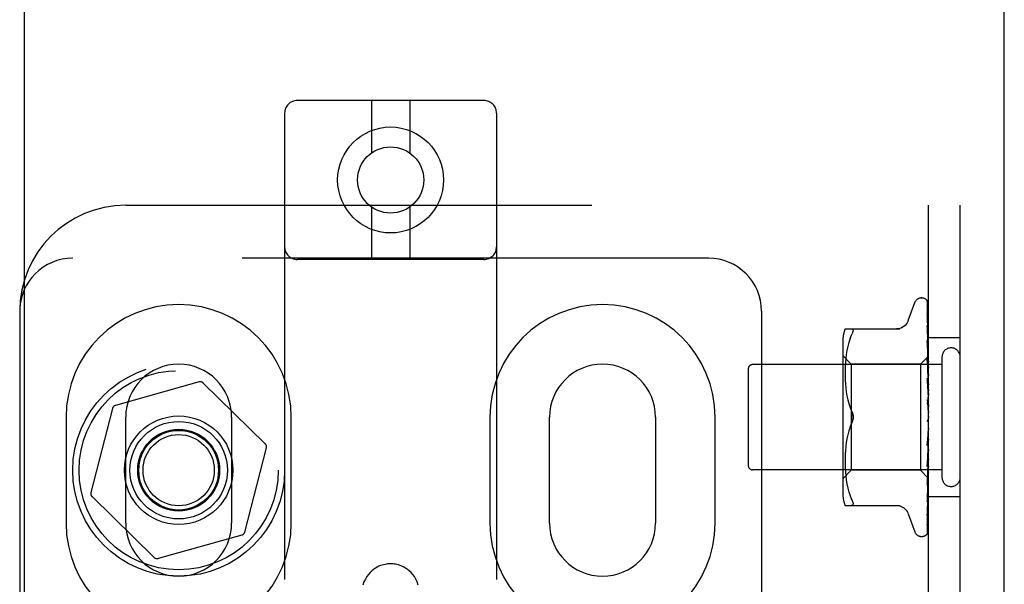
# Model space of a CAD drawing. Header units: inches. Extents: x 0 to 200, y 0 to 129.
# Tile 55 of 118: x 98.13 to 100.45, y 50.48 to 51.81. Entities that reach past the tile are written whole.
import ezdxf

# ---------------------------------------------------------------- set-up
doc = ezdxf.new("R2010")
doc.units = ezdxf.units.IN
doc.header["$LTSCALE"] = 11
doc.header["$MEASUREMENT"] = 0
doc.linetypes.add('HIDDEN', pattern=[0.2, 0.1, -0.1])
doc.layers.get('0').update_dxf_attribs({"linetype": 'CONTINUOUS'})
doc.layers.add('DEFAULT_2', color=8, linetype='HIDDEN')
doc.layers.add('DOOR_ASSEMBLY', color=7, linetype='CONTINUOUS')

msp = doc.modelspace()

# ---------------------------------------------------------------- linework, layer by layer
at = {"color": 3, "linetype": 'Continuous'}
msp.add_line((100.4515, 14.7298), (100.4515, 82.5218), dxfattribs=at)
at = {"layer": 'DEFAULT_2', "color": 8, "linetype": 'HIDDEN'}
for p, q in [((99.2238, 51.623), (98.7838, 51.623)), ((98.9588, 51.623), (98.9588, 51.4992)), ((99.0488, 51.623), (99.0488, 51.4992)), ((98.7538, 51.593), (98.7538, 46.0925)), ((99.2538, 51.593), (99.2538, 46.0925)), ((98.3788, 51.3758), (100.3475, 51.3758)), ((98.9588, 51.3717), (98.9588, 51.248)), ((99.0488, 51.3717), (99.0488, 51.248)), ((100.2725, 45.8758), (100.2725, 51.3758)), ((100.3475, 45.8758), (100.3475, 51.3758)), ((99.7538, 51.2508), (98.2538, 51.2508)), ((99.2238, 51.248), (98.7838, 51.248)), ((100.256, 51.157), (100.2569, 51.157)), ((100.2699, 51.1474), (100.2717, 51.0186)), ((98.1288, 51.1258), (98.1288, 46.1258)), ((99.8788, 51.1258), (99.8788, 46.1258)), ((100.225, 51.1038), (100.2404, 51.1461)), ((100.2699, 51.1382), (100.2717, 51.0135)), ((100.2699, 51.1364), (100.2717, 51.0134)), ((100.2699, 51.1199), (100.2699, 51.1195)), ((100.2699, 51.1195), (100.2717, 51.0034)), ((100.2699, 51.1166), (100.2717, 51.0032)), ((100.076, 51.0841), (100.2053, 51.0841)), ((100.2699, 51.092), (100.2699, 51.0919)), ((100.2707, 51.086), (100.2699, 51.092)), ((100.2699, 51.0919), (100.2717, 50.9887)), ((100.27, 51.0878), (100.2699, 51.0881)), ((100.2699, 51.088), (100.2717, 50.9883)), ((100.2715, 51.0789), (100.2707, 51.086)), ((100.0705, 51.0554), (100.0705, 50.6962)), ((100.0879, 51.0611), (100.0848, 51.0522)), ((100.0878, 51.0611), (100.0914, 51.0695)), ((100.0914, 51.0695), (100.0927, 51.0723)), ((100.0937, 51.0747), (100.0927, 51.0723)), ((100.2699, 51.0564), (100.2699, 51.0566)), ((100.2699, 51.0566), (100.2717, 50.9699)), ((100.2711, 51.0452), (100.2699, 51.0564)), ((100.3475, 51.0633), (100.2725, 51.0633)), ((100.0803, 51.0334), (100.0788, 51.0238)), ((100.0823, 51.0429), (100.0803, 51.0333)), ((100.0848, 51.0523), (100.0823, 51.0429)), ((100.2699, 51.0518), (100.2717, 50.9695)), ((100.2719, 51.0371), (100.2711, 51.0452)), ((100.2725, 51.0308), (100.2719, 51.0371)), ((100.0905, 51.001), (100.0705, 51.021)), ((100.0777, 51.0145), (100.0769, 51.0055)), ((100.0788, 51.0238), (100.0777, 51.0144)), ((100.2725, 51.02), (100.2535, 51.001)), ((100.2699, 51.0144), (100.2699, 51.0147)), ((100.2699, 51.0147), (100.2717, 50.9476)), ((100.2715, 50.9974), (100.2699, 51.0144)), ((100.2699, 51.0092), (100.2717, 50.9472)), ((100.2717, 51.0186), (100.2718, 51.0187)), ((100.2717, 51.0186), (100.2718, 51.0186)), ((100.2717, 51.0134), (100.2718, 51.0135)), ((100.2717, 51.0135), (100.2718, 51.0134)), ((100.2725, 51.0165), (100.2718, 51.0135)), ((100.2725, 51.0079), (100.2718, 51.0034)), ((100.3045, 51.0178), (100.3045, 50.7338)), ((99.8475, 50.9898), (99.8475, 50.7618)), ((100.3045, 50.9998), (99.8575, 50.9998)), ((100.0761, 50.9886), (100.076, 50.9801)), ((100.0764, 50.9969), (100.0761, 50.9884)), ((100.0769, 51.0056), (100.0764, 50.9968)), ((100.2535, 51.001), (100.0905, 51.001)), ((100.0905, 51.001), (100.0905, 50.7505)), ((100.2535, 51.001), (100.2535, 50.7505)), ((100.2725, 50.9863), (100.2715, 50.9974)), ((100.2717, 51.0032), (100.2718, 51.0034)), ((100.2717, 51.0034), (100.2718, 51.0032)), ((100.2717, 50.9887), (100.2718, 50.9884)), ((100.2717, 50.9883), (100.2718, 50.9887)), ((100.2725, 50.9996), (100.2718, 51.0032)), ((100.2725, 50.9946), (100.2718, 50.9887)), ((100.2725, 50.9833), (100.2718, 50.9884)), ((100.076, 50.9803), (100.0761, 50.9717)), ((100.0761, 50.9719), (100.0764, 50.9631)), ((100.0764, 50.9633), (100.0769, 50.9542)), ((100.2699, 50.9674), (100.2699, 50.9677)), ((100.2699, 50.9677), (100.2718, 50.9227)), ((100.2699, 50.9674), (100.2725, 50.9379)), ((100.2699, 50.9617), (100.2718, 50.9222)), ((100.2725, 50.977), (100.2718, 50.97)), ((100.2717, 50.9695), (100.2718, 50.97)), ((100.2717, 50.9699), (100.2718, 50.9695)), ((100.2725, 50.9631), (100.2718, 50.9695)), ((98.5521, 50.9589), (98.3547, 50.9038)), ((98.7082, 50.813), (98.5618, 50.9564)), ((100.0769, 50.9544), (100.0777, 50.9451)), ((100.0777, 50.9453), (100.0788, 50.9358)), ((100.2725, 50.9557), (100.2718, 50.9478)), ((100.2718, 50.9475), (100.2718, 50.9478)), ((100.2717, 50.9476), (100.2718, 50.9473)), ((100.2717, 50.9472), (100.2718, 50.9475)), ((100.2725, 50.9398), (100.2718, 50.9473)), ((100.0788, 50.936), (100.0803, 50.9264)), ((100.0803, 50.9265), (100.0823, 50.917)), ((100.0822, 50.9171), (100.0847, 50.9078)), ((100.2699, 50.9172), (100.2725, 50.8872)), ((100.2725, 50.9315), (100.2718, 50.923)), ((100.2718, 50.9222), (100.2718, 50.923)), ((100.2718, 50.9227), (100.2718, 50.9225)), ((100.2725, 50.9142), (100.2718, 50.9225)), ((98.3477, 50.8967), (98.2967, 50.6982)), ((100.0847, 50.9079), (100.0878, 50.899)), ((100.0878, 50.899), (100.0914, 50.8904)), ((100.2699, 50.9107), (100.2709, 50.9026)), ((100.2725, 50.9053), (100.2718, 50.8965)), ((98.2382, 50.8758), (98.2382, 50.6258)), ((98.3788, 50.6258), (98.3788, 50.8758)), ((98.6288, 50.8758), (98.6288, 50.6258)), ((98.7694, 50.6258), (98.7694, 50.8758)), ((99.2382, 50.8758), (99.2382, 50.6258)), ((99.3788, 50.6258), (99.3788, 50.8758)), ((99.6288, 50.8758), (99.6288, 50.6258)), ((99.7694, 50.6258), (99.7694, 50.8758)), ((100.2715, 50.8702), (100.2716, 50.8703)), ((100.2716, 50.8703), (100.2717, 50.8704)), ((100.2717, 50.8704), (100.2717, 50.8705)), ((100.2725, 50.8781), (100.2718, 50.8692)), ((100.2717, 50.8705), (100.2719, 50.8706)), ((100.2725, 50.8598), (100.2718, 50.8687)), ((100.2725, 50.8723), (100.2723, 50.8719)), ((100.0878, 50.8526), (100.0914, 50.8612)), ((100.2725, 50.8507), (100.2718, 50.8422)), ((100.0803, 50.8252), (100.0788, 50.8156)), ((100.0823, 50.8345), (100.0803, 50.825)), ((100.0847, 50.8438), (100.0822, 50.8344)), ((100.2718, 50.8426), (100.2699, 50.815)), ((100.2718, 50.842), (100.2699, 50.8088)), ((100.2699, 50.809), (100.2725, 50.8389)), ((100.2718, 50.8426), (100.2718, 50.8417)), ((100.2718, 50.842), (100.2718, 50.8422)), ((100.2725, 50.833), (100.2718, 50.8417)), ((100.2725, 50.8243), (100.2718, 50.8164)), ((98.6599, 50.6049), (98.7109, 50.8034)), ((100.0777, 50.8064), (100.0769, 50.7972)), ((100.0788, 50.8158), (100.0777, 50.8063)), ((100.2717, 50.8166), (100.2699, 50.7656)), ((100.2717, 50.8161), (100.2699, 50.7599)), ((100.2699, 50.8088), (100.2699, 50.809)), ((100.2717, 50.8166), (100.2718, 50.8159)), ((100.2717, 50.8161), (100.2718, 50.8164)), ((100.2725, 50.8077), (100.2718, 50.8159)), ((100.2725, 50.7997), (100.2718, 50.7928)), ((100.0761, 50.7799), (100.076, 50.7713)), ((100.0764, 50.7885), (100.0761, 50.7797)), ((100.0769, 50.7973), (100.0764, 50.7883)), ((100.2717, 50.7929), (100.2699, 50.7204)), ((100.2717, 50.7924), (100.2699, 50.7152)), ((100.2699, 50.7601), (100.2725, 50.7891)), ((100.2717, 50.7929), (100.2718, 50.7923)), ((100.2717, 50.7924), (100.2718, 50.7928)), ((100.2725, 50.7848), (100.2718, 50.7923)), ((100.2725, 50.7779), (100.2718, 50.7721)), ((100.076, 50.7714), (100.0761, 50.763)), ((100.0761, 50.7631), (100.0764, 50.7546)), ((100.0764, 50.7548), (100.0769, 50.746)), ((100.2717, 50.7722), (100.2699, 50.6808)), ((100.2717, 50.7718), (100.2699, 50.6764)), ((100.2699, 50.7599), (100.2699, 50.7601)), ((100.2717, 50.7553), (100.2699, 50.6482)), ((100.2717, 50.755), (100.2699, 50.6448)), ((100.2717, 50.7553), (100.2718, 50.7549)), ((100.2717, 50.755), (100.2718, 50.7552)), ((100.2717, 50.7722), (100.2718, 50.7718)), ((100.2717, 50.7718), (100.2718, 50.7721)), ((100.2725, 50.7653), (100.2718, 50.7718)), ((100.2725, 50.7596), (100.2718, 50.7552)), ((100.2725, 50.7497), (100.2718, 50.7549)), ((100.3045, 50.7518), (99.8575, 50.7518)), ((100.0905, 50.7505), (100.0705, 50.7305)), ((100.0769, 50.7461), (100.0777, 50.7371)), ((100.0777, 50.7372), (100.0788, 50.7278)), ((100.2535, 50.7505), (100.0905, 50.7505)), ((100.2718, 50.7323), (100.2535, 50.7505)), ((100.2717, 50.7427), (100.2699, 50.6239)), ((100.2717, 50.7425), (100.2699, 50.6216)), ((100.2717, 50.735), (100.2699, 50.6076)), ((100.2715, 50.7317), (100.2725, 50.7424)), ((100.2717, 50.7427), (100.2718, 50.7425)), ((100.2717, 50.7425), (100.2718, 50.7427)), ((100.2717, 50.735), (100.2718, 50.7348)), ((100.2717, 50.7349), (100.2718, 50.7349)), ((100.2725, 50.7316), (100.2717, 50.7323)), ((100.2725, 50.7455), (100.2718, 50.7427)), ((100.2725, 50.7387), (100.2718, 50.7425)), ((100.2718, 50.7323), (100.2718, 50.7323)), ((100.0788, 50.7278), (100.0803, 50.7182)), ((100.0803, 50.7183), (100.0823, 50.7087)), ((100.0823, 50.7087), (100.0848, 50.6993)), ((100.2699, 50.7152), (100.2699, 50.7154)), ((98.2994, 50.6885), (98.4458, 50.5451)), ((100.0848, 50.6994), (100.0879, 50.6905)), ((100.0878, 50.6905), (100.0914, 50.682)), ((100.2711, 50.6869), (100.2719, 50.6945)), ((100.2719, 50.6945), (100.2725, 50.7005)), ((100.3475, 50.6883), (100.2725, 50.6883)), ((100.076, 50.6675), (100.2053, 50.6675)), ((100.0927, 50.6676), (100.0914, 50.6675)), ((100.2699, 50.6764), (100.2699, 50.6764)), ((100.225, 50.6478), (100.2404, 50.6055)), ((100.2699, 50.6446), (100.2706, 50.65)), ((100.2699, 50.6482), (100.2699, 50.648)), ((100.2699, 50.6448), (100.2699, 50.6447)), ((100.2699, 50.6447), (100.2699, 50.6446)), ((100.2699, 50.6216), (100.2698, 50.6209)), ((98.6529, 50.5977), (98.4555, 50.5426)), ((100.256, 50.5945), (100.2569, 50.5945)), ((100.2682, 50.5991), (100.2683, 50.5991))]:
    msp.add_line(p, q, dxfattribs=at)
for points in [[(100.2691, 51.1496), (100.2691, 51.1497), (100.2691, 51.1497), (100.2691, 51.1497), (100.2692, 51.1495), (100.2693, 51.1493), (100.2695, 51.1489), (100.2697, 51.1484), (100.2698, 51.1479), (100.2699, 51.1473), (100.2699, 51.1468)], [(100.2725, 51.1436), (100.2725, 51.1438), (100.2722, 51.1445), (100.2719, 51.1451), (100.2716, 51.1457), (100.2713, 51.1463), (100.271, 51.1468), (100.2707, 51.1474), (100.2704, 51.1478), (100.2701, 51.1483), (100.2699, 51.1487), (100.2696, 51.149), (100.2691, 51.1496)], [(100.2692, 51.1501), (100.2694, 51.1498), (100.2696, 51.1493), (100.2697, 51.1487), (100.2699, 51.1481), (100.2699, 51.1474)], [(100.2725, 51.1403), (100.2722, 51.142), (100.2717, 51.1436), (100.2713, 51.1451), (100.2708, 51.1466), (100.2702, 51.148), (100.2696, 51.1493), (100.2692, 51.1501)], [(100.2725, 51.146), (100.2722, 51.147), (100.2718, 51.1478), (100.2717, 51.148)], [(100.2698, 51.1376), (100.2697, 51.1377), (100.2697, 51.1378), (100.2696, 51.1378), (100.2697, 51.1377), (100.2698, 51.1375), (100.2698, 51.1372), (100.2699, 51.1367), (100.2699, 51.1364)], [(100.2725, 51.1254), (100.2723, 51.1272), (100.2719, 51.1294), (100.2714, 51.1317), (100.271, 51.1338), (100.2706, 51.1359), (100.2701, 51.1379), (100.2697, 51.1393)], [(100.2697, 51.1393), (100.2698, 51.1391), (100.2699, 51.1386), (100.2699, 51.1382)], [(100.27, 51.1371), (100.2699, 51.1374), (100.2698, 51.1376)], [(100.2725, 51.1319), (100.2724, 51.1321), (100.2722, 51.1328), (100.2719, 51.1334), (100.2716, 51.1341), (100.2714, 51.1347), (100.2711, 51.1352), (100.2708, 51.1358), (100.2705, 51.1363), (100.27, 51.1371)], [(100.2248, 51.1033), (100.224, 51.1014), (100.2223, 51.0981), (100.2202, 51.0951), (100.2177, 51.0923), (100.2148, 51.0899), (100.2117, 51.0879), (100.2083, 51.0862), (100.2047, 51.0851), (100.2011, 51.0844), (100.1974, 51.0841)], [(100.2699, 51.117), (100.2699, 51.117), (100.2698, 51.1171), (100.2699, 51.117), (100.2699, 51.1168), (100.2699, 51.1166)], [(100.2725, 51.1016), (100.2723, 51.1036), (100.2719, 51.1065), (100.2715, 51.1094), (100.2711, 51.1123), (100.2706, 51.1151), (100.2702, 51.118), (100.2699, 51.1199)], [(100.2705, 51.1157), (100.2702, 51.1162), (100.2701, 51.1166), (100.2699, 51.1169), (100.2699, 51.117)], [(100.2725, 51.111), (100.2724, 51.1115), (100.272, 51.1123), (100.2717, 51.1131), (100.2714, 51.1138), (100.271, 51.1145), (100.2705, 51.1157)], [(100.0914, 51.0841), (100.0927, 51.0839), (100.0937, 51.0834), (100.0944, 51.0826), (100.0948, 51.0815), (100.0949, 51.0802)], [(100.0937, 51.0747), (100.0944, 51.0768), (100.0948, 51.0787), (100.0949, 51.0802)], [(100.2725, 51.0816), (100.2723, 51.0823), (100.2719, 51.0832), (100.2716, 51.084), (100.2712, 51.0848), (100.2709, 51.0855), (100.2706, 51.0861), (100.2703, 51.0867), (100.2701, 51.0873), (100.27, 51.0877), (100.27, 51.0878)], [(100.2725, 51.0697), (100.2723, 51.0719), (100.2715, 51.0789)], [(100.271, 51.0484), (100.2707, 51.0491), (100.2705, 51.0498), (100.2702, 51.0504), (100.2701, 51.0509), (100.27, 51.0513), (100.2699, 51.0516), (100.2699, 51.0518)], [(100.2725, 51.045), (100.2724, 51.0454), (100.272, 51.0462), (100.2717, 51.047), (100.271, 51.0484)], [(100.2718, 51.0038), (100.2711, 51.0053), (100.2708, 51.006), (100.2705, 51.0068), (100.2703, 51.0075), (100.2701, 51.0081), (100.27, 51.0086), (100.2699, 51.0091), (100.2699, 51.0092)], [(100.2725, 51.0197), (100.2723, 51.0194), (100.272, 51.0191), (100.2719, 51.0189), (100.2718, 51.0187), (100.2717, 51.0186), (100.2717, 51.0186)], [(100.2725, 51.019), (100.2723, 51.0188), (100.272, 51.0187), (100.2719, 51.0186), (100.2718, 51.0185), (100.2717, 51.0186), (100.2717, 51.0186)], [(100.2725, 51.0151), (100.2723, 51.0147), (100.272, 51.0143), (100.2719, 51.014), (100.2718, 51.0137), (100.2717, 51.0135), (100.2717, 51.0135)], [(100.2725, 51.0132), (100.2723, 51.0131), (100.272, 51.0131), (100.2719, 51.0131), (100.2718, 51.0132), (100.2717, 51.0134)], [(100.2725, 51.02), (100.2723, 51.0197), (100.2722, 51.0194), (100.272, 51.019), (100.2718, 51.0187)], [(100.2725, 51.0182), (100.2723, 51.0184), (100.2722, 51.0185), (100.272, 51.0186), (100.2718, 51.0186)], [(100.2725, 51.0113), (100.2723, 51.0119), (100.2722, 51.0124), (100.272, 51.0129), (100.2718, 51.0134)], [(100.2725, 51.0055), (100.2723, 51.005), (100.272, 51.0046), (100.2719, 51.0041), (100.2718, 51.0038), (100.2717, 51.0035), (100.2717, 51.0034)], [(100.2725, 51.0024), (100.2723, 51.0025), (100.272, 51.0026), (100.2719, 51.0027), (100.2718, 51.0029), (100.2717, 51.0032)], [(100.2725, 50.9912), (100.2723, 50.9907), (100.272, 50.9901), (100.2719, 50.9896), (100.2718, 50.9892), (100.2717, 50.9888), (100.2717, 50.9887)], [(100.2725, 50.9871), (100.2723, 50.9872), (100.272, 50.9874), (100.2719, 50.9877), (100.2718, 50.988), (100.2717, 50.9883)], [(100.2725, 51.0023), (100.2722, 51.0031), (100.2718, 51.0038)], [(100.2725, 50.9551), (100.2725, 50.9553), (100.2721, 50.9559), (100.2718, 50.9565), (100.2715, 50.9571), (100.2712, 50.9577), (100.2709, 50.9584), (100.2706, 50.959), (100.2703, 50.9597), (100.2701, 50.9604), (100.27, 50.9611), (100.2699, 50.9617)], [(100.2725, 50.9727), (100.2723, 50.9721), (100.272, 50.9716), (100.2719, 50.971), (100.2718, 50.9705), (100.2717, 50.97), (100.2717, 50.9699)], [(100.2725, 50.9677), (100.2723, 50.968), (100.272, 50.9683), (100.2719, 50.9686), (100.2718, 50.969), (100.2717, 50.9695)], [(100.2725, 50.9508), (100.2723, 50.9502), (100.272, 50.9496), (100.2719, 50.949), (100.2718, 50.9484), (100.2717, 50.9478), (100.2717, 50.9476)], [(100.2725, 50.945), (100.2723, 50.9453), (100.2721, 50.9457), (100.2719, 50.9461), (100.2718, 50.9466), (100.2718, 50.947), (100.2717, 50.9472)], [(100.2725, 50.9261), (100.2723, 50.9255), (100.272, 50.9249), (100.2719, 50.9242), (100.2718, 50.9236), (100.2717, 50.923), (100.2718, 50.9227)], [(100.2725, 50.9198), (100.2723, 50.9202), (100.272, 50.9207), (100.2719, 50.9213), (100.2718, 50.9218), (100.2718, 50.9222)], [(100.2725, 50.9054), (100.2724, 50.9055), (100.2722, 50.9059), (100.2719, 50.9063), (100.2717, 50.9066), (100.2714, 50.907), (100.2712, 50.9075), (100.2709, 50.9079), (100.2706, 50.9084), (100.2704, 50.909), (100.2702, 50.9097), (100.27, 50.9103), (100.2699, 50.9108)], [(100.2709, 50.9026), (100.2715, 50.8975), (100.2718, 50.8953)], [(100.2725, 50.8996), (100.2723, 50.899), (100.272, 50.8984), (100.2719, 50.8978), (100.2718, 50.8972), (100.2717, 50.8965), (100.2718, 50.8959)], [(100.2718, 50.8953), (100.2717, 50.8959), (100.2718, 50.8965)], [(100.2725, 50.893), (100.2723, 50.8935), (100.272, 50.8941), (100.2719, 50.8947), (100.2718, 50.8953)], [(100.0914, 50.8904), (100.092, 50.8891), (100.0926, 50.8878), (100.0931, 50.8864), (100.0935, 50.8849)], [(100.0949, 50.8758), (100.0948, 50.8782), (100.0945, 50.8806), (100.094, 50.8831), (100.0934, 50.8856), (100.0925, 50.888), (100.0914, 50.8904)], [(100.0914, 50.8612), (100.0925, 50.8636), (100.0934, 50.866), (100.094, 50.8685), (100.0945, 50.871), (100.0948, 50.8734), (100.0949, 50.8758)], [(100.0939, 50.8834), (100.0943, 50.8819), (100.0946, 50.8804), (100.0947, 50.8788), (100.0949, 50.8773), (100.0949, 50.8758)], [(100.0949, 50.8758), (100.0948, 50.8739), (100.0947, 50.872), (100.0944, 50.87), (100.0939, 50.8681)], [(100.271, 50.8695), (100.2708, 50.8692), (100.2706, 50.8688), (100.2703, 50.8683), (100.2702, 50.8678), (100.27, 50.8672), (100.2699, 50.8666), (100.2699, 50.866), (100.2699, 50.8654)], [(100.2723, 50.8719), (100.2721, 50.8715), (100.2719, 50.871), (100.2717, 50.8706), (100.2714, 50.8702), (100.2712, 50.8698), (100.271, 50.8695)], [(100.2718, 50.8705), (100.2717, 50.8704), (100.2717, 50.8704), (100.2716, 50.8702), (100.2714, 50.87), (100.2712, 50.8698), (100.271, 50.8695)], [(100.271, 50.8695), (100.271, 50.8696), (100.2711, 50.8697), (100.2712, 50.8698), (100.2713, 50.8699)], [(100.2713, 50.87), (100.2714, 50.8701), (100.2715, 50.8701)], [(100.2723, 50.8719), (100.2723, 50.8717), (100.272, 50.8711), (100.2719, 50.8705), (100.2718, 50.8699), (100.2717, 50.8693), (100.2718, 50.8687)], [(100.2725, 50.8656), (100.2723, 50.8662), (100.272, 50.8668), (100.2719, 50.8674), (100.2718, 50.868), (100.2717, 50.8686), (100.2718, 50.8692)], [(100.2719, 50.8706), (100.2719, 50.8706), (100.272, 50.8707), (100.2721, 50.8708), (100.2722, 50.871), (100.2723, 50.8711), (100.2725, 50.8713), (100.2725, 50.8714)], [(100.0914, 50.8612), (100.0878, 50.8526), (100.0847, 50.8437)], [(100.0934, 50.8663), (100.0928, 50.8645), (100.0922, 50.8628), (100.0914, 50.8612)], [(100.2725, 50.845), (100.2723, 50.8445), (100.272, 50.844), (100.2719, 50.8435), (100.2718, 50.8429), (100.2718, 50.8426)], [(100.2725, 50.8385), (100.2723, 50.8392), (100.272, 50.8398), (100.2719, 50.8404), (100.2718, 50.841), (100.2717, 50.8416), (100.2718, 50.842)], [(100.2699, 50.815), (100.2699, 50.8151), (100.27, 50.8157), (100.2702, 50.8164), (100.2704, 50.8171), (100.2706, 50.8177), (100.2709, 50.8183), (100.2712, 50.8188), (100.2715, 50.8194), (100.2721, 50.8203)], [(100.2725, 50.8189), (100.2723, 50.8185), (100.272, 50.8181), (100.2719, 50.8176), (100.2718, 50.8171), (100.2717, 50.8166)], [(100.2725, 50.8128), (100.2723, 50.8135), (100.272, 50.8141), (100.2719, 50.8147), (100.2718, 50.8153), (100.2717, 50.8159), (100.2717, 50.8161)], [(100.2721, 50.8203), (100.2724, 50.8209), (100.2725, 50.8211)], [(100.2725, 50.7949), (100.2723, 50.7945), (100.272, 50.7942), (100.2719, 50.7938), (100.2718, 50.7933), (100.2717, 50.7929)], [(100.2725, 50.7894), (100.2723, 50.79), (100.272, 50.7906), (100.2719, 50.7912), (100.2718, 50.7918), (100.2717, 50.7923), (100.2717, 50.7924)], [(100.2699, 50.7656), (100.2699, 50.7657), (100.27, 50.7663), (100.2701, 50.7669), (100.2703, 50.7676), (100.2706, 50.7683), (100.2709, 50.7691), (100.2712, 50.7698)], [(100.2712, 50.7698), (100.2719, 50.7711), (100.2722, 50.7718), (100.2725, 50.7724)], [(100.2725, 50.7563), (100.2723, 50.7562), (100.272, 50.756), (100.2719, 50.7558), (100.2718, 50.7556), (100.2717, 50.7553)], [(100.2725, 50.7527), (100.2723, 50.7532), (100.272, 50.7537), (100.2719, 50.7541), (100.2718, 50.7545), (100.2717, 50.7549), (100.2717, 50.755)], [(100.2725, 50.7737), (100.2723, 50.7735), (100.272, 50.7733), (100.2719, 50.773), (100.2718, 50.7726), (100.2717, 50.7722)], [(100.2725, 50.7691), (100.2723, 50.7697), (100.272, 50.7702), (100.2719, 50.7708), (100.2718, 50.7713), (100.2717, 50.7717), (100.2717, 50.7718)], [(100.2717, 50.7323), (100.2699, 50.6032), (100.2699, 50.6028), (100.2698, 50.6024), (100.2698, 50.602), (100.2697, 50.6017), (100.2696, 50.6013), (100.2694, 50.601), (100.2693, 50.6007), (100.2692, 50.6004), (100.269, 50.6001), (100.2688, 50.5998), (100.2686, 50.5996), (100.2685, 50.5994), (100.2684, 50.5992), (100.2683, 50.5991), (100.2682, 50.5991), (100.2682, 50.5991)], [(100.2699, 50.7154), (100.2702, 50.7186), (100.2715, 50.7317)], [(100.2725, 50.7431), (100.2723, 50.7432), (100.272, 50.7432), (100.2719, 50.7431), (100.2718, 50.7429), (100.2717, 50.7427)], [(100.2725, 50.7407), (100.2723, 50.7411), (100.272, 50.7415), (100.2719, 50.7419), (100.2718, 50.7422), (100.2717, 50.7425), (100.2717, 50.7425)], [(100.2725, 50.7348), (100.2723, 50.735), (100.272, 50.7351), (100.2719, 50.7351), (100.2718, 50.7351), (100.2717, 50.735)], [(100.2725, 50.7336), (100.2723, 50.7339), (100.272, 50.7342), (100.2719, 50.7345), (100.2718, 50.7347), (100.2717, 50.7349), (100.2717, 50.7349)], [(100.2725, 50.7362), (100.2723, 50.7358), (100.2722, 50.7355), (100.272, 50.7352), (100.2718, 50.7349)], [(100.2725, 50.7327), (100.2723, 50.7332), (100.2722, 50.7337), (100.272, 50.7343), (100.2718, 50.7348)], [(100.2725, 50.7318), (100.2723, 50.7319), (100.2722, 50.732), (100.272, 50.7321), (100.2718, 50.7323)], [(100.2699, 50.7204), (100.2699, 50.7207), (100.27, 50.7211), (100.2702, 50.7217), (100.2704, 50.7224), (100.2707, 50.7231), (100.271, 50.7239)], [(100.271, 50.7239), (100.2717, 50.7255), (100.2721, 50.7263), (100.2725, 50.7271), (100.2725, 50.7273)], [(100.2699, 50.6765), (100.2702, 50.6792), (100.2711, 50.6869)], [(100.2699, 50.6808), (100.2699, 50.6808), (100.2699, 50.6808), (100.2699, 50.6811), (100.27, 50.6814), (100.2702, 50.6819), (100.2704, 50.6825), (100.2707, 50.6831), (100.271, 50.6838), (100.2717, 50.6853)], [(100.2717, 50.6853), (100.272, 50.6861), (100.2723, 50.6869), (100.2725, 50.6874)], [(100.0914, 50.682), (100.0927, 50.6793), (100.0937, 50.6768), (100.0944, 50.6747), (100.0948, 50.6729), (100.0949, 50.6714)], [(100.0927, 50.6676), (100.0937, 50.6682), (100.0944, 50.669), (100.0948, 50.6701), (100.0949, 50.6714)], [(100.1974, 50.6675), (100.2011, 50.6672), (100.2047, 50.6665), (100.2083, 50.6653), (100.2117, 50.6637), (100.2148, 50.6617), (100.2177, 50.6592), (100.2202, 50.6565), (100.2223, 50.6534), (100.224, 50.6502), (100.2248, 50.6483)], [(100.2706, 50.65), (100.2711, 50.6532), (100.2715, 50.6565), (100.2719, 50.6597), (100.2723, 50.6629), (100.2725, 50.665)], [(100.2698, 50.6209), (100.2701, 50.6225), (100.2706, 50.625), (100.271, 50.6274), (100.2715, 50.63), (100.2719, 50.6325), (100.2723, 50.6352), (100.2725, 50.637)], [(100.2699, 50.648), (100.2699, 50.6481), (100.27, 50.6483), (100.2701, 50.6486), (100.2703, 50.649), (100.2705, 50.6496), (100.2708, 50.6502), (100.2711, 50.6508), (100.2714, 50.6516), (100.2718, 50.6523), (100.2721, 50.6532), (100.2725, 50.6541), (100.2725, 50.6543)], [(100.2696, 50.6058), (100.27, 50.6069), (100.2705, 50.6086), (100.2709, 50.6103), (100.2714, 50.6121), (100.2718, 50.6139), (100.2722, 50.6159), (100.2725, 50.6175)], [(100.2698, 50.6231), (100.2698, 50.6231), (100.2698, 50.623), (100.2698, 50.6231), (100.2699, 50.6233), (100.27, 50.6236), (100.2703, 50.624), (100.2708, 50.6251)], [(100.2699, 50.6239), (100.2699, 50.6236), (100.2698, 50.6233), (100.2698, 50.6231)], [(100.2708, 50.6251), (100.2711, 50.6257), (100.2714, 50.6263), (100.2717, 50.627), (100.272, 50.6277), (100.2723, 50.6284), (100.2725, 50.6291)], [(100.2681, 50.5989), (100.2689, 50.5997), (100.2698, 50.6009), (100.2705, 50.602), (100.2711, 50.6032), (100.2716, 50.6044), (100.2721, 50.6057), (100.2725, 50.6072)], [(100.2683, 50.5991), (100.2684, 50.5992), (100.2686, 50.5994)], [(100.2686, 50.5994), (100.2687, 50.5995), (100.2688, 50.5997), (100.2689, 50.5998), (100.2691, 50.6), (100.2692, 50.6002), (100.2694, 50.6003), (100.2696, 50.6005), (100.2697, 50.6008), (100.2699, 50.601), (100.2701, 50.6012), (100.2703, 50.6015), (100.2705, 50.6017), (100.2706, 50.602), (100.2708, 50.6022), (100.271, 50.6025), (100.2712, 50.6028), (100.2713, 50.6031), (100.2715, 50.6034), (100.2717, 50.6038), (100.2718, 50.6041), (100.272, 50.6044), (100.2722, 50.6048), (100.2723, 50.6051), (100.2724, 50.6055), (100.2725, 50.6057)], [(100.2695, 50.6067), (100.2694, 50.6067), (100.2695, 50.6067), (100.2695, 50.6069), (100.2697, 50.6071), (100.2702, 50.6079)], [(100.2699, 50.6087), (100.2699, 50.6083), (100.2698, 50.6078), (100.2697, 50.6073), (100.2696, 50.607), (100.2695, 50.6068), (100.2695, 50.6067)], [(100.2699, 50.6076), (100.2699, 50.607), (100.2698, 50.6064), (100.2696, 50.6059), (100.2696, 50.6059)], [(100.2702, 50.6079), (100.2705, 50.6084), (100.2708, 50.6089), (100.2711, 50.6095), (100.2714, 50.6101), (100.2717, 50.6107), (100.272, 50.6114), (100.2723, 50.6121), (100.2725, 50.6127)], [(99.0691, 50.4795), (99.0666, 50.4871), (99.0634, 50.494), (99.0599, 50.4999), (99.0561, 50.505), (99.0521, 50.5095), (99.0479, 50.5135), (99.0435, 50.5169), (99.0391, 50.5199), (99.0348, 50.5223), (99.0306, 50.5243), (99.0265, 50.5259), (99.0226, 50.5272), (99.0188, 50.5282), (99.0152, 50.5289), (99.0118, 50.5294), (99.0087, 50.5297), (99.0056, 50.5298), (99.0026, 50.5299), (98.9997, 50.5298), (98.9967, 50.5295), (98.9938, 50.5291), (98.9906, 50.5286), (98.9873, 50.5278), (98.9837, 50.5268), (98.9801, 50.5256), (98.9762, 50.524), (98.9721, 50.522), (98.968, 50.5196), (98.9637, 50.5167), (98.9595, 50.5133), (98.9554, 50.5095), (98.9515, 50.505), (98.9477, 50.5), (98.9442, 50.4941), (98.941, 50.4872), (98.9385, 50.4795)]]:
    msp.add_lwpolyline(points, dxfattribs=at)
for centre, radius in [((99.0038, 51.4355), 0.125), ((99.0038, 51.4355), 0.078), ((98.5038, 50.7508), 0.25), ((98.5038, 50.7508), 0.235), ((98.5038, 50.7508), 0.128), ((98.5038, 50.7508), 0.115), ((98.5038, 50.7508), 0.0965), ((98.5038, 50.7508), 0.095), ((98.5038, 50.7508), 0.094), ((98.5038, 50.7508), 0.084)]:
    msp.add_circle(centre, radius, dxfattribs=at)
for centre, radius, start, end in [((98.7838, 51.593), 0.03, 90, 180), ((99.2238, 51.593), 0.03, 0, 90), ((98.3788, 51.1258), 0.25, 90, 180), ((98.7838, 51.278), 0.03, 180, 270), ((99.2238, 51.278), 0.03, 270, 360), ((98.2538, 51.1258), 0.125, 90, 180), ((99.7538, 51.1258), 0.125, 0, 90), ((100.256, 51.1404), 0.0167, 90, 160), ((100.2569, 51.1404), 0.0167, 27.1488, 90), ((98.5038, 50.8758), 0.2656, 0, 180), ((99.5038, 50.8758), 0.2656, 0, 180), ((100.1481, 51.0554), 0.0776, 157.9239, 180), ((100.326, 51.0178), 0.0215, 0, 180), ((98.5038, 50.8758), 0.125, 0, 180), ((99.5038, 50.8758), 0.125, 0, 180), ((99.8575, 50.9898), 0.01, 90, 180), ((98.5548, 50.9493), 0.01, 45.598, 105.5937), ((98.3574, 50.8942), 0.01, 105.5983, 165.5941), ((98.7012, 50.8059), 0.01, 345.5987, 45.5935), ((99.8575, 50.7618), 0.01, 180, 270), ((100.326, 50.7338), 0.0215, 180, 360), ((98.3064, 50.6957), 0.01, 165.5987, 225.5935), ((100.1481, 50.6962), 0.0776, 180, 202.0761), ((98.5038, 50.6258), 0.2656, 180, 360), ((98.5038, 50.6258), 0.125, 180, 360), ((99.5038, 50.6258), 0.2656, 180, 360), ((99.5038, 50.6258), 0.125, 180, 360), ((98.6502, 50.6074), 0.01, 285.5983, 345.5941), ((100.256, 50.6112), 0.0167, 200, 270), ((100.2569, 50.6112), 0.0167, 270, 312.2353), ((98.4528, 50.5523), 0.01, 225.598, 285.5937)]:
    msp.add_arc(centre, radius, start, end, dxfattribs=at)
at = {"layer": 'DOOR_ASSEMBLY', "color": 3, "linetype": 'Continuous'}
msp.add_line((98.139, 79.7718), (98.139, 17.4798), dxfattribs=at)

doc.saveas('drawing.dxf')
